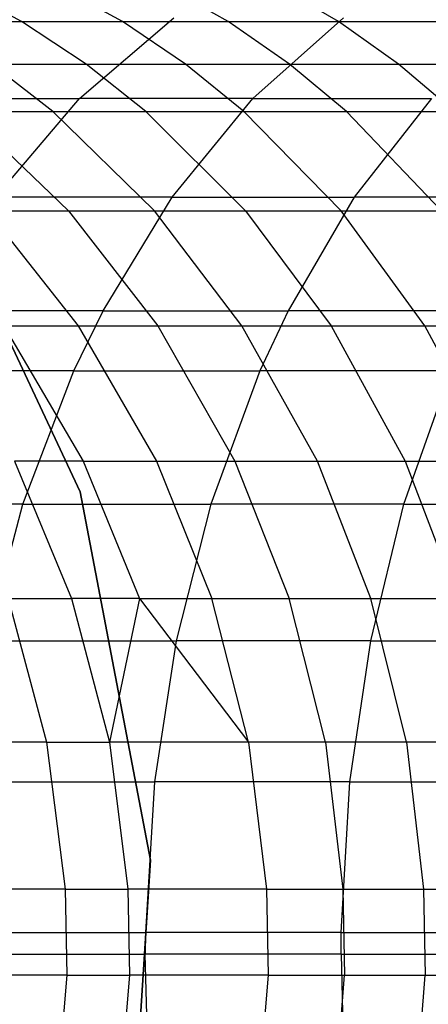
# Model space of a CAD drawing. Extents: x 1 to 115, y -55 to 55.
# Tile 43 of 86: x 60.1 to 61.47, y -0.17 to 3.12. Entities that reach past the tile are written whole.
import ezdxf

# ---------------------------------------------------------------- set-up
doc = ezdxf.new("R2010")
doc.units = 0
doc.header["$LTSCALE"] = 25.4
doc.layers.get('0').update_dxf_attribs({"linetype": 'CONTINUOUS'})

# ---------------------------------------------------------------- blocks, each defined once
blk = doc.blocks.new('NL2500025450_STL')
at = {"color": 0}
for p, q in [((60.1094, 3.1162, 22.2651), (59.8911, 3.2338, 22.1346)), ((60.1094, 3.1162, 22.2651), (59.8911, 3.2338, 22.1346)), ((60.4462, 3.1162, 21.7238), (60.2329, 3.2338, 21.5854)), ((60.4462, 3.1162, 21.7238), (60.2329, 3.2338, 21.5854)), ((60.7998, 3.1162, 21.2002), (60.5917, 3.2338, 21.0541)), ((60.7998, 3.1162, 21.2002), (60.5917, 3.2338, 21.0541)), ((61.1691, 3.1162, 20.6948), (60.9665, 3.2338, 20.5411)), ((61.1691, 3.1162, 20.6948), (60.9665, 3.2338, 20.5411)), ((60.3024, 2.8589, 16.2324), (60.6184, 3.1292, 16.5546)), ((60.3024, 2.8589, 16.2324), (60.6184, 3.1292, 16.5546)), ((60.8822, 2.8589, 15.6843), (61.1861, 3.1292, 16.018)), ((60.8822, 2.8589, 15.6843), (61.1861, 3.1292, 16.018)), ((59.7886, 3.1162, 22.8257), (60.1094, 3.1162, 22.2651)), ((59.7886, 3.1162, 22.8257), (60.1094, 3.1162, 22.2651)), ((60.1094, 3.1162, 22.2651), (60.4462, 3.1162, 21.7238)), ((60.1094, 3.1162, 22.2651), (60.4462, 3.1162, 21.7238)), ((60.3248, 2.9744, 22.3938), (60.1094, 3.1162, 22.2651)), ((60.3248, 2.9744, 22.3938), (60.1094, 3.1162, 22.2651)), ((60.6568, 2.9744, 21.8604), (60.4462, 3.1162, 21.7238)), ((60.4462, 3.1162, 21.7238), (60.7998, 3.1162, 21.2002)), ((60.6568, 2.9744, 21.8604), (60.4462, 3.1162, 21.7238)), ((60.4462, 3.1162, 21.7238), (60.7998, 3.1162, 21.2002)), ((61.0051, 2.9744, 21.3444), (60.7998, 3.1162, 21.2002)), ((60.7998, 3.1162, 21.2002), (61.1691, 3.1162, 20.6948)), ((60.7998, 3.1162, 21.2002), (61.1691, 3.1162, 20.6948)), ((61.0051, 2.9744, 21.3444), (60.7998, 3.1162, 21.2002)), ((61.1691, 3.1162, 20.6948), (61.5576, 3.1162, 20.2024)), ((61.1691, 3.1162, 20.6948), (61.5576, 3.1162, 20.2024)), ((61.369, 2.9744, 20.8465), (61.1691, 3.1162, 20.6948)), ((61.369, 2.9744, 20.8465), (61.1691, 3.1162, 20.6948)), ((60.0087, 2.9744, 22.9464), (60.3248, 2.9744, 22.3938)), ((60.0087, 2.9744, 22.9464), (60.3248, 2.9744, 22.3938)), ((60.2132, 2.8163, 23.0586), (60.0087, 2.9744, 22.9464)), ((60.2132, 2.8163, 23.0586), (60.0087, 2.9744, 22.9464)), ((60.3248, 2.9744, 22.3938), (60.6568, 2.9744, 21.8604)), ((60.525, 2.8163, 22.5134), (60.3248, 2.9744, 22.3938)), ((60.3248, 2.9744, 22.3938), (60.6568, 2.9744, 21.8604)), ((60.525, 2.8163, 22.5134), (60.3248, 2.9744, 22.3938)), ((60.6568, 2.9744, 21.8604), (61.0051, 2.9744, 21.3444)), ((60.6568, 2.9744, 21.8604), (61.0051, 2.9744, 21.3444)), ((60.8524, 2.8163, 21.9872), (60.6568, 2.9744, 21.8604)), ((60.8524, 2.8163, 21.9872), (60.6568, 2.9744, 21.8604)), ((61.1959, 2.8163, 21.4784), (61.0051, 2.9744, 21.3444)), ((61.0051, 2.9744, 21.3444), (61.369, 2.9744, 20.8465)), ((61.1959, 2.8163, 21.4784), (61.0051, 2.9744, 21.3444)), ((61.0051, 2.9744, 21.3444), (61.369, 2.9744, 20.8465)), ((61.5547, 2.8163, 20.9874), (61.369, 2.9744, 20.8465)), ((61.369, 2.9744, 20.8465), (61.7519, 2.9744, 20.3614)), ((61.369, 2.9744, 20.8465), (61.7519, 2.9744, 20.3614)), ((61.5547, 2.8163, 20.9874), (61.369, 2.9744, 20.8465)), ((59.769, 2.8589, 16.7753), (60.3024, 2.8589, 16.2324)), ((59.769, 2.8589, 16.7753), (60.3024, 2.8589, 16.2324)), ((60.0223, 2.5292, 15.9468), (60.3024, 2.8589, 16.2324)), ((60.0223, 2.5292, 15.9468), (60.3024, 2.8589, 16.2324)), ((60.8822, 2.8589, 15.6843), (60.3024, 2.8589, 16.2324)), ((60.8822, 2.8589, 15.6843), (60.3024, 2.8589, 16.2324)), ((60.6128, 2.5292, 15.3885), (60.8822, 2.8589, 15.6843)), ((60.6128, 2.5292, 15.3885), (60.8822, 2.8589, 15.6843)), ((60.8822, 2.8589, 15.6843), (61.4799, 2.8589, 15.1596)), ((60.8822, 2.8589, 15.6843), (61.4799, 2.8589, 15.1596)), ((61.4799, 2.8589, 15.1596), (61.2213, 2.5292, 14.8542)), ((61.4799, 2.8589, 15.1596), (61.2213, 2.5292, 14.8542)), ((59.9196, 2.8163, 23.6187), (60.2132, 2.8163, 23.0586)), ((59.9196, 2.8163, 23.6187), (60.2662, 2.4836, 23.7929)), ((59.9196, 2.8163, 23.6187), (60.2132, 2.8163, 23.0586)), ((59.9196, 2.8163, 23.6187), (60.2662, 2.4836, 23.7929)), ((60.2132, 2.8163, 23.0586), (60.525, 2.8163, 22.5134)), ((60.5532, 2.4836, 23.2451), (60.2132, 2.8163, 23.0586)), ((60.5532, 2.4836, 23.2451), (60.2132, 2.8163, 23.0586)), ((60.2132, 2.8163, 23.0586), (60.525, 2.8163, 22.5134)), ((60.525, 2.8163, 22.5134), (60.8524, 2.8163, 21.9872)), ((60.525, 2.8163, 22.5134), (60.8578, 2.4836, 22.7123)), ((60.525, 2.8163, 22.5134), (60.8524, 2.8163, 21.9872)), ((60.525, 2.8163, 22.5134), (60.8578, 2.4836, 22.7123)), ((60.8524, 2.8163, 21.9872), (61.1959, 2.8163, 21.4784)), ((61.1776, 2.4836, 22.1982), (60.8524, 2.8163, 21.9872)), ((61.1776, 2.4836, 22.1982), (60.8524, 2.8163, 21.9872)), ((60.8524, 2.8163, 21.9872), (61.1959, 2.8163, 21.4784)), ((61.1959, 2.8163, 21.4784), (61.5547, 2.8163, 20.9874)), ((61.1959, 2.8163, 21.4784), (61.5131, 2.4836, 21.7012)), ((61.1959, 2.8163, 21.4784), (61.5547, 2.8163, 20.9874)), ((61.1959, 2.8163, 21.4784), (61.5131, 2.4836, 21.7012)), ((59.7716, 2.6791, 45.6096), (60.3053, 1.5451, 45.6096)), ((60.3053, 1.5451, 43.8096), (59.7716, 2.6791, 43.8096)), ((60.3053, 1.5451, 43.8096), (59.7716, 2.6791, 43.8096)), ((59.7716, 2.6791, 45.6096), (60.3053, 1.5451, 45.6096)), ((60.6128, 2.5292, 15.3885), (60.0223, 2.5292, 15.9468)), ((60.6128, 2.5292, 15.3885), (60.0223, 2.5292, 15.9468)), ((60.3822, 2.15, 15.1352), (60.6128, 2.5292, 15.3885)), ((60.3822, 2.15, 15.1352), (60.6128, 2.5292, 15.3885)), ((60.6128, 2.5292, 15.3885), (61.2213, 2.5292, 14.8542)), ((60.6128, 2.5292, 15.3885), (61.2213, 2.5292, 14.8542)), ((61.2213, 2.5292, 14.8542), (61, 2.15, 14.5929)), ((61.2213, 2.5292, 14.8542), (61, 2.15, 14.5929)), ((61.8468, 2.5292, 14.3433), (61.2213, 2.5292, 14.8542)), ((61.8468, 2.5292, 14.3433), (61.2213, 2.5292, 14.8542)), ((59.9944, 2.4836, 24.3605), (60.2662, 2.4836, 23.7929)), ((59.9944, 2.4836, 24.3605), (60.2979, 2.1, 24.4995)), ((59.9944, 2.4836, 24.3605), (60.2662, 2.4836, 23.7929)), ((59.9944, 2.4836, 24.3605), (60.2979, 2.1, 24.4995)), ((60.2662, 2.4836, 23.7929), (60.5532, 2.4836, 23.2451)), ((60.2662, 2.4836, 23.7929), (60.5645, 2.1, 23.9427)), ((60.2662, 2.4836, 23.7929), (60.5532, 2.4836, 23.2451)), ((60.2662, 2.4836, 23.7929), (60.5645, 2.1, 23.9427)), ((60.8458, 2.1, 23.4057), (60.5532, 2.4836, 23.2451)), ((60.5532, 2.4836, 23.2451), (60.8578, 2.4836, 22.7123)), ((60.8458, 2.1, 23.4057), (60.5532, 2.4836, 23.2451)), ((60.5532, 2.4836, 23.2451), (60.8578, 2.4836, 22.7123)), ((60.8578, 2.4836, 22.7123), (61.1776, 2.4836, 22.1982)), ((60.8578, 2.4836, 22.7123), (61.1442, 2.1, 22.8834)), ((60.8578, 2.4836, 22.7123), (61.1776, 2.4836, 22.1982)), ((60.8578, 2.4836, 22.7123), (61.1442, 2.1, 22.8834)), ((61.4575, 2.1, 22.3797), (61.1776, 2.4836, 22.1982)), ((61.1776, 2.4836, 22.1982), (61.5131, 2.4836, 21.7012)), ((61.4575, 2.1, 22.3797), (61.1776, 2.4836, 22.1982)), ((61.1776, 2.4836, 22.1982), (61.5131, 2.4836, 21.7012)), ((60.3822, 2.15, 15.1352), (59.7825, 2.15, 15.7023)), ((60.3822, 2.15, 15.1352), (59.7825, 2.15, 15.7023)), ((60.2843, 1.9487, 15.0276), (60.3822, 2.15, 15.1352)), ((60.2843, 1.9487, 15.0276), (60.3822, 2.15, 15.1352)), ((60.3822, 2.15, 15.1352), (61, 2.15, 14.5929)), ((60.3822, 2.15, 15.1352), (61, 2.15, 14.5929)), ((61, 2.15, 14.5929), (60.9059, 1.9487, 14.4818)), ((61, 2.15, 14.5929), (60.9059, 1.9487, 14.4818)), ((61.6347, 2.15, 14.0744), (61, 2.15, 14.5929)), ((61.6347, 2.15, 14.0744), (61, 2.15, 14.5929)), ((60.0495, 2.1, 25.0686), (60.2979, 2.1, 24.4995)), ((60.0495, 2.1, 25.0686), (60.3155, 1.6473, 25.1794)), ((60.0495, 2.1, 25.0686), (60.2979, 2.1, 24.4995)), ((60.0495, 2.1, 25.0686), (60.3155, 1.6473, 25.1794)), ((60.2979, 2.1, 24.4995), (60.5645, 2.1, 23.9427)), ((60.2979, 2.1, 24.4995), (60.5598, 1.6473, 24.6195)), ((60.2979, 2.1, 24.4995), (60.5645, 2.1, 23.9427)), ((60.2979, 2.1, 24.4995), (60.5598, 1.6473, 24.6195)), ((60.5645, 2.1, 23.9427), (60.8458, 2.1, 23.4057)), ((60.5645, 2.1, 23.9427), (60.8218, 1.6473, 24.072)), ((60.5645, 2.1, 23.9427), (60.8458, 2.1, 23.4057)), ((60.5645, 2.1, 23.9427), (60.8218, 1.6473, 24.072)), ((61.0982, 1.6473, 23.5442), (60.8458, 2.1, 23.4057)), ((60.8458, 2.1, 23.4057), (61.1442, 2.1, 22.8834)), ((61.0982, 1.6473, 23.5442), (60.8458, 2.1, 23.4057)), ((60.8458, 2.1, 23.4057), (61.1442, 2.1, 22.8834)), ((61.1442, 2.1, 22.8834), (61.4575, 2.1, 22.3797)), ((61.1442, 2.1, 22.8834), (61.3914, 1.6473, 23.031)), ((61.1442, 2.1, 22.8834), (61.4575, 2.1, 22.3797)), ((61.1442, 2.1, 22.8834), (61.3914, 1.6473, 23.031)), ((61.699, 1.6473, 22.5364), (61.4575, 2.1, 22.3797)), ((61.4575, 2.1, 22.3797), (61.7861, 2.1, 21.893)), ((61.699, 1.6473, 22.5364), (61.4575, 2.1, 22.3797)), ((61.4575, 2.1, 22.3797), (61.7861, 2.1, 21.893)), ((60.2843, 1.9487, 15.0276), (59.6806, 1.9487, 15.5984)), ((60.2843, 1.9487, 15.0276), (59.6806, 1.9487, 15.5984)), ((60.1137, 1.5035, 14.8403), (60.2843, 1.9487, 15.0276)), ((60.1137, 1.5035, 14.8403), (60.2843, 1.9487, 15.0276)), ((60.2843, 1.9487, 15.0276), (60.9059, 1.9487, 14.4818)), ((60.2843, 1.9487, 15.0276), (60.9059, 1.9487, 14.4818)), ((60.9059, 1.9487, 14.4818), (60.7422, 1.5035, 14.2885)), ((60.9059, 1.9487, 14.4818), (60.7422, 1.5035, 14.2885)), ((61.5446, 1.9487, 13.9601), (60.9059, 1.9487, 14.4818)), ((61.5446, 1.9487, 13.9601), (60.9059, 1.9487, 14.4818)), ((61.3877, 1.5035, 13.7612), (61.5446, 1.9487, 13.9601)), ((61.3877, 1.5035, 13.7612), (61.5446, 1.9487, 13.9601)), ((60.3155, 1.6473, 25.1794), (60.0854, 1.6473, 25.76)), ((60.0854, 1.6473, 25.76), (60.2764, 1.1882, 25.8319)), ((60.3155, 1.6473, 25.1794), (60.0854, 1.6473, 25.76)), ((60.0854, 1.6473, 25.76), (60.2764, 1.1882, 25.8319)), ((60.3155, 1.6473, 25.1794), (60.5598, 1.6473, 24.6195)), ((60.3155, 1.6473, 25.1794), (60.5038, 1.1882, 25.2578)), ((60.3155, 1.6473, 25.1794), (60.5598, 1.6473, 24.6195)), ((60.3155, 1.6473, 25.1794), (60.5038, 1.1882, 25.2578)), ((60.5598, 1.6473, 24.6195), (60.8218, 1.6473, 24.072)), ((60.5598, 1.6473, 24.6195), (60.7452, 1.1882, 24.7045)), ((60.5598, 1.6473, 24.6195), (60.8218, 1.6473, 24.072)), ((60.5598, 1.6473, 24.6195), (60.7452, 1.1882, 24.7045)), ((60.8218, 1.6473, 24.072), (61.0982, 1.6473, 23.5442)), ((60.8218, 1.6473, 24.072), (61.0041, 1.1882, 24.1636)), ((60.8218, 1.6473, 24.072), (61.0982, 1.6473, 23.5442)), ((60.8218, 1.6473, 24.072), (61.0041, 1.1882, 24.1636)), ((61.277, 1.1882, 23.6422), (61.0982, 1.6473, 23.5442)), ((61.0982, 1.6473, 23.5442), (61.3914, 1.6473, 23.031)), ((61.277, 1.1882, 23.6422), (61.0982, 1.6473, 23.5442)), ((61.0982, 1.6473, 23.5442), (61.3914, 1.6473, 23.031)), ((61.3914, 1.6473, 23.031), (61.699, 1.6473, 22.5364)), ((61.3914, 1.6473, 23.031), (61.5664, 1.1882, 23.1356)), ((61.3914, 1.6473, 23.031), (61.699, 1.6473, 22.5364)), ((61.3914, 1.6473, 23.031), (61.5664, 1.1882, 23.1356)), ((60.3053, 1.5451, 45.6096), (60.5401, 0.314, 45.6096)), ((60.5401, 0.314, 43.8096), (60.3053, 1.5451, 43.8096)), ((60.3053, 1.5451, 43.8096), (60.3053, 1.5451, 45.6096)), ((60.3053, 1.5451, 43.8096), (60.3053, 1.5451, 45.6096)), ((60.5401, 0.314, 43.8096), (60.3053, 1.5451, 43.8096)), ((60.3053, 1.5451, 45.6096), (60.5401, 0.314, 45.6096)), ((60.1137, 1.5035, 14.8403), (59.5032, 1.5035, 15.4175)), ((60.1137, 1.5035, 14.8403), (59.5032, 1.5035, 15.4175)), ((59.9929, 1.0462, 14.7077), (60.1137, 1.5035, 14.8403)), ((59.9929, 1.0462, 14.7077), (60.1137, 1.5035, 14.8403)), ((60.1137, 1.5035, 14.8403), (60.7422, 1.5035, 14.2885)), ((60.1137, 1.5035, 14.8403), (60.7422, 1.5035, 14.2885)), ((60.7422, 1.5035, 14.2885), (60.6263, 1.0462, 14.1516)), ((60.7422, 1.5035, 14.2885), (60.6263, 1.0462, 14.1516)), ((61.3877, 1.5035, 13.7612), (60.7422, 1.5035, 14.2885)), ((61.3877, 1.5035, 13.7612), (60.7422, 1.5035, 14.2885)), ((61.2767, 1.0462, 13.6203), (61.3877, 1.5035, 13.7612)), ((61.2767, 1.0462, 13.6203), (61.3877, 1.5035, 13.7612)), ((61.3877, 1.5035, 13.7612), (62.0494, 1.5035, 13.2578)), ((61.3877, 1.5035, 13.7612), (62.0494, 1.5035, 13.2578)), ((60.0646, 1.1882, 26.4246), (60.2764, 1.1882, 25.8319)), ((60.0646, 1.1882, 26.4246), (60.1929, 0.7082, 26.4681)), ((60.0646, 1.1882, 26.4246), (60.2764, 1.1882, 25.8319)), ((60.0646, 1.1882, 26.4246), (60.1929, 0.7082, 26.4681)), ((60.5038, 1.1882, 25.2578), (60.2764, 1.1882, 25.8319)), ((60.2764, 1.1882, 25.8319), (60.4031, 0.7082, 25.8796)), ((60.5038, 1.1882, 25.2578), (60.2764, 1.1882, 25.8319)), ((60.2764, 1.1882, 25.8319), (60.4031, 0.7082, 25.8796)), ((60.5038, 1.1882, 25.2578), (60.4031, 0.7082, 25.8796)), ((60.5038, 1.1882, 25.2578), (60.4031, 0.7082, 25.8796)), ((60.5038, 1.1882, 25.2578), (60.7452, 1.1882, 24.7045)), ((60.5038, 1.1882, 25.2578), (60.7452, 1.1882, 24.7045)), ((60.5038, 1.1882, 25.2578), (60.8684, 0.7082, 24.7609)), ((60.5038, 1.1882, 25.2578), (60.8684, 0.7082, 24.7609)), ((60.7452, 1.1882, 24.7045), (61.0041, 1.1882, 24.1636)), ((60.8684, 0.7082, 24.7609), (60.7452, 1.1882, 24.7045)), ((60.8684, 0.7082, 24.7609), (60.7452, 1.1882, 24.7045)), ((60.7452, 1.1882, 24.7045), (61.0041, 1.1882, 24.1636)), ((61.0041, 1.1882, 24.1636), (61.277, 1.1882, 23.6422)), ((61.1251, 0.7082, 24.2244), (61.0041, 1.1882, 24.1636)), ((61.1251, 0.7082, 24.2244), (61.0041, 1.1882, 24.1636)), ((61.0041, 1.1882, 24.1636), (61.277, 1.1882, 23.6422)), ((61.277, 1.1882, 23.6422), (61.5664, 1.1882, 23.1356)), ((61.3957, 0.7082, 23.7074), (61.277, 1.1882, 23.6422)), ((61.3957, 0.7082, 23.7074), (61.277, 1.1882, 23.6422)), ((61.277, 1.1882, 23.6422), (61.5664, 1.1882, 23.1356)), ((59.9929, 1.0462, 14.7077), (60.6263, 1.0462, 14.1516)), ((59.9929, 1.0462, 14.7077), (60.6263, 1.0462, 14.1516)), ((60.6263, 1.0462, 14.1516), (60.5537, 0.5754, 14.0658)), ((60.6263, 1.0462, 14.1516), (60.5537, 0.5754, 14.0658)), ((61.2767, 1.0462, 13.6203), (60.6263, 1.0462, 14.1516)), ((61.2767, 1.0462, 13.6203), (60.6263, 1.0462, 14.1516)), ((61.2071, 0.5754, 13.5321), (61.2767, 1.0462, 13.6203)), ((61.2071, 0.5754, 13.5321), (61.2767, 1.0462, 13.6203)), ((61.2767, 1.0462, 13.6203), (61.9431, 1.0462, 13.1133)), ((61.2767, 1.0462, 13.6203), (61.9431, 1.0462, 13.1133)), ((60.1929, 0.7082, 26.4681), (59.9974, 0.7082, 27.0788)), ((60.1929, 0.7082, 26.4681), (59.9974, 0.7082, 27.0788)), ((60.1929, 0.7082, 26.4681), (60.4031, 0.7082, 25.8796)), ((60.1929, 0.7082, 26.4681), (60.2551, 0.2173, 26.4891)), ((60.1929, 0.7082, 26.4681), (60.4031, 0.7082, 25.8796)), ((60.1929, 0.7082, 26.4681), (60.2551, 0.2173, 26.4891)), ((60.8684, 0.7082, 24.7609), (60.4031, 0.7082, 25.8796)), ((60.4031, 0.7082, 25.8796), (60.4646, 0.2173, 25.9027)), ((60.8684, 0.7082, 24.7609), (60.4031, 0.7082, 25.8796)), ((60.4031, 0.7082, 25.8796), (60.4646, 0.2173, 25.9027)), ((61.1251, 0.7082, 24.2244), (60.8684, 0.7082, 24.7609)), ((60.8684, 0.7082, 24.7609), (60.928, 0.2173, 24.7883)), ((61.1251, 0.7082, 24.2244), (60.8684, 0.7082, 24.7609)), ((60.8684, 0.7082, 24.7609), (60.928, 0.2173, 24.7883)), ((61.3957, 0.7082, 23.7074), (61.1251, 0.7082, 24.2244)), ((61.1251, 0.7082, 24.2244), (61.1837, 0.2173, 24.2538)), ((61.1251, 0.7082, 24.2244), (61.1837, 0.2173, 24.2538)), ((61.3957, 0.7082, 23.7074), (61.1251, 0.7082, 24.2244)), ((61.6825, 0.7082, 23.205), (61.3957, 0.7082, 23.7074)), ((61.3957, 0.7082, 23.7074), (61.4532, 0.2173, 23.7389)), ((61.3957, 0.7082, 23.7074), (61.4532, 0.2173, 23.7389)), ((61.6825, 0.7082, 23.205), (61.3957, 0.7082, 23.7074)), ((59.9173, 0.5754, 14.6246), (60.5537, 0.5754, 14.0658)), ((59.9173, 0.5754, 14.6246), (60.5537, 0.5754, 14.0658)), ((60.5537, 0.5754, 14.0658), (60.5234, 0.0715, 14.0301)), ((60.5537, 0.5754, 14.0658), (60.5234, 0.0715, 14.0301)), ((61.2071, 0.5754, 13.5321), (60.5537, 0.5754, 14.0658)), ((61.2071, 0.5754, 13.5321), (60.5537, 0.5754, 14.0658)), ((61.1781, 0.0715, 13.4953), (61.2071, 0.5754, 13.5321)), ((61.1781, 0.0715, 13.4953), (61.2071, 0.5754, 13.5321)), ((61.2071, 0.5754, 13.5321), (61.8766, 0.5754, 13.0227)), ((61.2071, 0.5754, 13.5321), (61.8766, 0.5754, 13.0227)), ((60.5401, 0.314, 45.6096), (60.4614, -0.9369, 45.6096)), ((60.4614, -0.9369, 43.8096), (60.5401, 0.314, 43.8096)), ((60.4614, -0.9369, 43.8096), (60.5401, 0.314, 43.8096)), ((60.5401, 0.314, 45.6096), (60.4614, -0.9369, 45.6096)), ((60.5401, 0.314, 43.8096), (60.5401, 0.314, 45.6096)), ((60.5401, 0.314, 43.8096), (60.5401, 0.314, 45.6096)), ((60.2551, 0.2173, 26.4891), (60.0603, 0.2173, 27.0978)), ((60.2551, 0.2173, 26.4891), (60.0603, 0.2173, 27.0978)), ((60.2551, 0.2173, 26.4891), (60.4646, 0.2173, 25.9027)), ((60.2551, 0.2173, 26.4891), (60.2608, -0.071, 26.491)), ((60.2551, 0.2173, 26.4891), (60.4646, 0.2173, 25.9027)), ((60.2551, 0.2173, 26.4891), (60.2608, -0.071, 26.491)), ((60.928, 0.2173, 24.7883), (60.4646, 0.2173, 25.9027)), ((60.4646, 0.2173, 25.9027), (60.4702, -0.071, 25.9049)), ((60.928, 0.2173, 24.7883), (60.4646, 0.2173, 25.9027)), ((60.4646, 0.2173, 25.9027), (60.4702, -0.071, 25.9049)), ((60.928, 0.2173, 24.7883), (61.1837, 0.2173, 24.2538)), ((60.928, 0.2173, 24.7883), (61.1837, 0.2173, 24.2538)), ((60.928, 0.2173, 24.7883), (60.9335, -0.071, 24.7908)), ((60.928, 0.2173, 24.7883), (60.9335, -0.071, 24.7908)), ((61.1837, 0.2173, 24.2538), (61.4532, 0.2173, 23.7389)), ((61.1837, 0.2173, 24.2538), (61.4532, 0.2173, 23.7389)), ((61.1837, 0.2173, 24.2538), (61.1891, -0.071, 24.2565)), ((61.1837, 0.2173, 24.2538), (61.1891, -0.071, 24.2565)), ((61.4532, 0.2173, 23.7389), (61.7389, 0.2173, 23.2387)), ((61.4532, 0.2173, 23.7389), (61.7389, 0.2173, 23.2387)), ((61.4532, 0.2173, 23.7389), (61.4585, -0.071, 23.7418)), ((61.4532, 0.2173, 23.7389), (61.4585, -0.071, 23.7418)), ((59.8857, 0.0715, 14.5899), (60.5234, 0.0715, 14.0301)), ((59.8857, 0.0715, 14.5899), (60.5234, 0.0715, 14.0301)), ((60.5234, 0.0715, 14.0301), (60.5229, 0, 14.0295)), ((60.5234, 0.0715, 14.0301), (60.5229, 0, 14.0295)), ((61.1781, 0.0715, 13.4953), (60.5234, 0.0715, 14.0301)), ((61.1781, 0.0715, 13.4953), (60.5234, 0.0715, 14.0301)), ((61.1776, 0, 13.4947), (61.1781, 0.0715, 13.4953)), ((61.1776, 0, 13.4947), (61.1781, 0.0715, 13.4953)), ((61.1781, 0.0715, 13.4953), (61.8488, 0.0715, 12.985)), ((61.1781, 0.0715, 13.4953), (61.8488, 0.0715, 12.985)), ((59.8852, 0, 14.5894), (60.5229, 0, 14.0295)), ((59.8852, 0, 14.5894), (60.5229, 0, 14.0295)), ((60.5294, -0.2651, 14.0372), (60.5229, 0, 14.0295)), ((61.1776, 0, 13.4947), (60.5229, 0, 14.0295)), ((60.5294, -0.2651, 14.0372), (60.5229, 0, 14.0295)), ((61.1776, 0, 13.4947), (60.5229, 0, 14.0295)), ((61.1776, 0, 13.4947), (61.1838, -0.2651, 13.5026)), ((61.1776, 0, 13.4947), (61.8484, 0, 12.9844)), ((61.1776, 0, 13.4947), (61.1838, -0.2651, 13.5026)), ((61.1776, 0, 13.4947), (61.8484, 0, 12.9844)), ((60.2608, -0.071, 26.491), (60.0661, -0.071, 27.0995)), ((60.2608, -0.071, 26.491), (60.0661, -0.071, 27.0995)), ((60.2608, -0.071, 26.491), (60.2211, -0.5444, 26.4776)), ((60.2608, -0.071, 26.491), (60.2211, -0.5444, 26.4776)), ((60.2608, -0.071, 26.491), (60.4702, -0.071, 25.9049)), ((60.2608, -0.071, 26.491), (60.4702, -0.071, 25.9049)), ((60.4702, -0.071, 25.9049), (60.431, -0.5444, 25.8901)), ((60.4702, -0.071, 25.9049), (60.431, -0.5444, 25.8901)), ((60.9335, -0.071, 24.7908), (60.4702, -0.071, 25.9049)), ((60.9335, -0.071, 24.7908), (60.4702, -0.071, 25.9049)), ((60.9335, -0.071, 24.7908), (60.8955, -0.5444, 24.7733)), ((60.9335, -0.071, 24.7908), (60.8955, -0.5444, 24.7733)), ((60.9335, -0.071, 24.7908), (61.1891, -0.071, 24.2565)), ((60.9335, -0.071, 24.7908), (61.1891, -0.071, 24.2565)), ((61.1517, -0.5444, 24.2377), (61.1891, -0.071, 24.2565)), ((61.1517, -0.5444, 24.2377), (61.1891, -0.071, 24.2565)), ((61.1891, -0.071, 24.2565), (61.4585, -0.071, 23.7418)), ((61.1891, -0.071, 24.2565), (61.4585, -0.071, 23.7418)), ((61.4218, -0.5444, 23.7217), (61.4585, -0.071, 23.7418)), ((61.4218, -0.5444, 23.7217), (61.4585, -0.071, 23.7418)), ((61.4585, -0.071, 23.7418), (61.744, -0.071, 23.2417)), ((61.4585, -0.071, 23.7418), (61.744, -0.071, 23.2417))]:
    blk.add_line(p, q, dxfattribs=at)

msp = doc.modelspace()

# ---------------------------------------------------------------- block references
at = {"color": 0}
msp.add_blockref('NL2500025450_STL', (0, 0, 200), dxfattribs=at)

doc.saveas('drawing.dxf')
